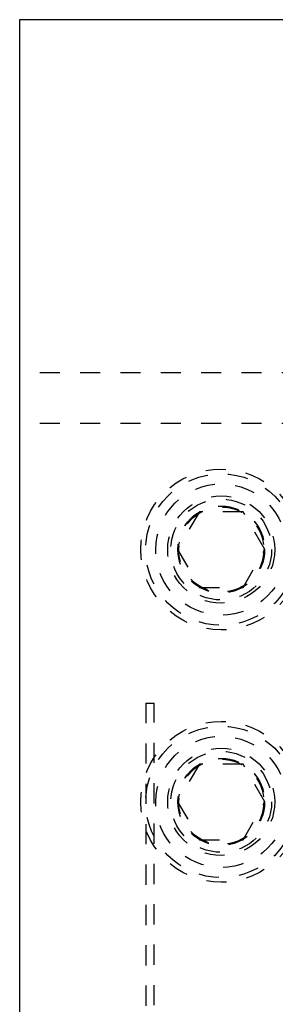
# Model space of a CAD drawing. Header units: inches. Extents: x 220 to 877, y 4 to 174.
# Tile 98 of 256: x 225.38 to 226.65, y 102.53 to 107.41. Entities that reach past the tile are written whole.
import ezdxf

# ---------------------------------------------------------------- set-up
doc = ezdxf.new("R2010")
doc.units = ezdxf.units.IN
doc.header["$LTSCALE"] = 0.5
doc.header["$MEASUREMENT"] = 0
doc.linetypes.add('HIDDEN', pattern=[0.225, 0.15, -0.075])
doc.layers.add('SID-M-H', color=4, linetype='HIDDEN')
doc.layers.add('SID-M-S', color=105, linetype='Continuous')

msp = doc.modelspace()

# ---------------------------------------------------------------- linework, layer by layer
at = {"layer": 'SID-M-H'}
for p, q in [((227.38178, 105.65857), (225.38178, 105.65857)), ((227.38178, 105.40857), (225.38178, 105.40857)), ((226.27353, 104.97107), (226.16528, 104.78357)), ((226.49004, 104.97107), (226.27353, 104.97107)), ((226.59829, 104.78357), (226.49004, 104.97107)), ((226.16528, 104.78357), (226.27353, 104.59607)), ((226.49004, 104.59607), (226.59829, 104.78357)), ((226.27353, 104.59607), (226.49004, 104.59607)), ((226.00754, 104.02316), (226.04854, 104.02316)), ((226.00754, 104.02316), (226.00754, 96.72616)), ((226.04854, 96.72616), (226.04854, 104.02316)), ((226.27353, 103.72107), (226.16528, 103.53357)), ((226.49004, 103.72107), (226.27353, 103.72107)), ((226.59829, 103.53357), (226.49004, 103.72107)), ((226.16528, 103.53357), (226.27353, 103.34607)), ((226.49004, 103.34607), (226.59829, 103.53357)), ((226.27353, 103.34607), (226.49004, 103.34607))]:
    msp.add_line(p, q, dxfattribs=at)
for centre, radius in [((226.38178, 104.78357), 0.3985), ((226.38178, 104.78357), 0.375), ((226.38178, 104.78357), 0.325), ((226.38178, 104.78357), 0.2655), ((226.38178, 104.78357), 0.25), ((226.38178, 104.78357), 0.21542), ((226.38178, 104.78357), 0.21515), ((226.38178, 104.78357), 0.21463), ((226.38178, 104.78357), 0.21095), ((226.38178, 103.53357), 0.3985), ((226.38178, 103.53357), 0.375), ((226.38178, 103.53357), 0.325), ((226.38178, 103.53357), 0.2655), ((226.38178, 103.53357), 0.25), ((226.38178, 103.53357), 0.21542), ((226.38178, 103.53357), 0.21515), ((226.38178, 103.53357), 0.21463), ((226.38178, 103.53357), 0.21095)]:
    msp.add_circle(centre, radius, dxfattribs=at)
at = {"layer": 'SID-M-S'}
for p, q in [((225.38178, 107.40857), (225.38178, 90.40857)), ((258.88178, 107.40857), (225.38178, 107.40857))]:
    msp.add_line(p, q, dxfattribs=at)

doc.saveas('drawing.dxf')
